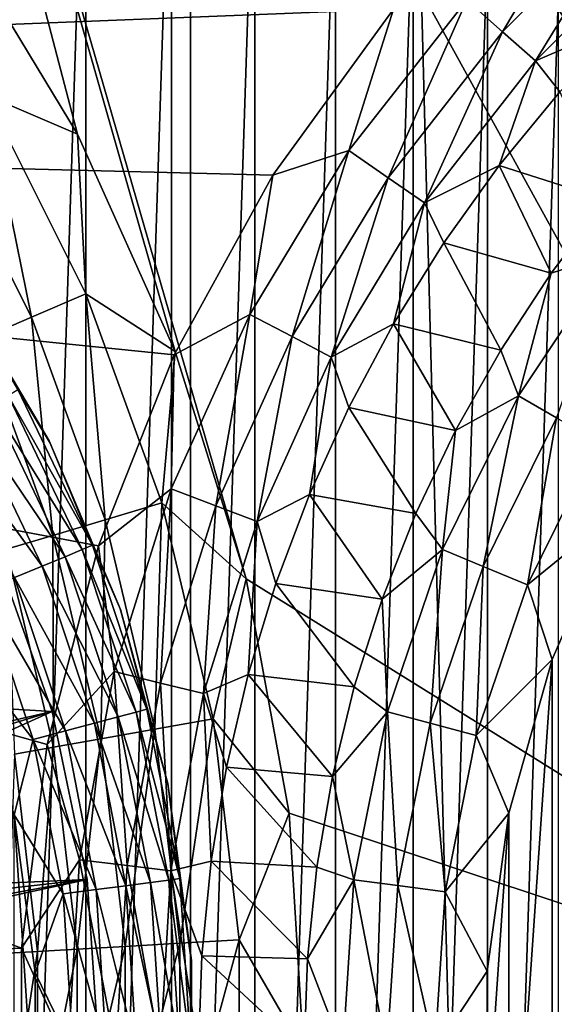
# Model space of a CAD drawing. Header units: millimetres. Extents: x -60 to 60, y -60 to 60.
# Tile 84 of 256: x -48.3 to -46.62, y 0.15 to 3.24. Entities that reach past the tile are written whole.
import ezdxf

# ---------------------------------------------------------------- set-up
doc = ezdxf.new("R2010")
doc.units = ezdxf.units.MM
doc.header["$LTSCALE"] = 81.481481
for name, color, linetype in [('185', 7, 'CONTINUOUS'), ('209', 7, 'CONTINUOUS'), ('22', 7, 'CONTINUOUS'), ('250', 7, 'CONTINUOUS'), ('254', 7, 'CONTINUOUS'), ('260', 7, 'CONTINUOUS'), ('261', 7, 'CONTINUOUS'), ('3', 7, 'CONTINUOUS'), ('334', 7, 'CONTINUOUS'), ('340', 7, 'CONTINUOUS'), ('341', 7, 'CONTINUOUS'), ('63', 7, 'CONTINUOUS'), ('7', 7, 'CONTINUOUS'), ('73', 7, 'CONTINUOUS'), ('87', 7, 'CONTINUOUS')]:
    doc.layers.add(name, color=color, linetype=linetype)

msp = doc.modelspace()

# ---------------------------------------------------------------- linework, layer by layer
at = {"layer": '185', "color": 7, "linetype": 'Continuous', "true_color": 0xf5f5f5}
for points in [[(-48.1171, 2.8777, 2), (-48.504, 3.5176, 2), (-48.4035, 3.0002, 2.0186), (-48.1171, 2.8777, 2)], [(-48.2611, 2.303, 2.0741), (-48.4035, 3.0002, 2.0186), (-48.5646, 2.9072, 2.0741), (-48.2611, 2.303, 2.0741)], [(-48.0904, 2.3766, 2.0186), (-48.4035, 3.0002, 2.0186), (-48.2611, 2.303, 2.0741), (-48.0904, 2.3766, 2.0186)], [(-48.0904, 2.3766, 2.0186), (-48.1171, 2.8777, 2), (-48.4035, 3.0002, 2.0186), (-48.0904, 2.3766, 2.0186)], [(-48.2611, 2.303, 2.0741), (-48.5646, 2.9072, 2.0741), (-48.4188, 2.235, 2.1645), (-48.2611, 2.303, 2.0741)], [(-47.8102, 2.1958, 2), (-48.1171, 2.8777, 2), (-48.0904, 2.3766, 2.0186), (-47.8102, 2.1958, 2)], [(-48.0299, 1.6676, 2.0741), (-48.0904, 2.3766, 2.0186), (-48.2611, 2.303, 2.0741), (-48.0299, 1.6676, 2.0741)], [(-47.8517, 1.7209, 2.0186), (-48.0904, 2.3766, 2.0186), (-48.0299, 1.6676, 2.0741), (-47.8517, 1.7209, 2.0186)], [(-47.8517, 1.7209, 2.0186), (-47.8102, 2.1958, 2), (-48.0904, 2.3766, 2.0186), (-47.8517, 1.7209, 2.0186)], [(-48.1944, 1.6183, 2.1645), (-48.2611, 2.303, 2.0741), (-48.4188, 2.235, 2.1645), (-48.1944, 1.6183, 2.1645)], [(-48.0299, 1.6676, 2.0741), (-48.2611, 2.303, 2.0741), (-48.1944, 1.6183, 2.1645), (-48.0299, 1.6676, 2.0741)], [(-48.1944, 1.6183, 2.1645), (-48.4188, 2.235, 2.1645), (-48.339, 1.575, 2.2863), (-48.1944, 1.6183, 2.1645)], [(-47.5878, 1.4819, 2), (-47.8102, 2.1958, 2), (-47.8517, 1.7209, 2.0186), (-47.5878, 1.4819, 2)], [(-47.8739, 1.0097, 2.0741), (-47.8517, 1.7209, 2.0186), (-48.0299, 1.6676, 2.0741), (-47.8739, 1.0097, 2.0741)], [(-47.6908, 1.042, 2.0186), (-47.8517, 1.7209, 2.0186), (-47.8739, 1.0097, 2.0741), (-47.6908, 1.042, 2.0186)], [(-47.6908, 1.042, 2.0186), (-47.5878, 1.4819, 2), (-47.8517, 1.7209, 2.0186), (-47.6908, 1.042, 2.0186)], [(-48.043, 0.9798, 2.1645), (-48.0299, 1.6676, 2.0741), (-48.1944, 1.6183, 2.1645), (-48.043, 0.9798, 2.1645)], [(-47.8739, 1.0097, 2.0741), (-48.0299, 1.6676, 2.0741), (-48.043, 0.9798, 2.1645), (-47.8739, 1.0097, 2.0741)], [(-48.1918, 0.9536, 2.2863), (-48.1944, 1.6183, 2.1645), (-48.339, 1.575, 2.2863), (-48.1918, 0.9536, 2.2863)], [(-48.043, 0.9798, 2.1645), (-48.1944, 1.6183, 2.1645), (-48.1918, 0.9536, 2.2863), (-48.043, 0.9798, 2.1645)], [(-48.1918, 0.9536, 2.2863), (-48.339, 1.575, 2.2863), (-48.3145, 0.932, 2.4351), (-48.1918, 0.9536, 2.2863)], [(-47.453, 0.7464, 2), (-47.5878, 1.4819, 2), (-47.6908, 1.042, 2.0186), (-47.453, 0.7464, 2)], [(-47.7954, 0.3381, 2.0741), (-47.6908, 1.042, 2.0186), (-47.8739, 1.0097, 2.0741), (-47.7954, 0.3381, 2.0741)], [(-47.6098, 0.3489, 2.0186), (-47.6908, 1.042, 2.0186), (-47.7954, 0.3381, 2.0741), (-47.6098, 0.3489, 2.0186)], [(-47.6098, 0.3489, 2.0186), (-47.453, 0.7464, 2), (-47.6908, 1.042, 2.0186), (-47.6098, 0.3489, 2.0186)], [(-47.9669, 0.3281, 2.1645), (-47.8739, 1.0097, 2.0741), (-48.043, 0.9798, 2.1645), (-47.9669, 0.3281, 2.1645)], [(-47.7954, 0.3381, 2.0741), (-47.8739, 1.0097, 2.0741), (-47.9669, 0.3281, 2.1645), (-47.7954, 0.3381, 2.0741)], [(-48.1176, 0.3193, 2.2863), (-48.043, 0.9798, 2.1645), (-48.1918, 0.9536, 2.2863), (-48.1176, 0.3193, 2.2863)], [(-47.9669, 0.3281, 2.1645), (-48.043, 0.9798, 2.1645), (-48.1176, 0.3193, 2.2863), (-47.9669, 0.3281, 2.1645)], [(-48.2421, 0.3121, 2.4351), (-48.3145, 0.932, 2.4351), (-48.3355, 0.3066, 2.6051), (-48.2421, 0.3121, 2.4351)], [(-48.2421, 0.3121, 2.4351), (-48.1918, 0.9536, 2.2863), (-48.3145, 0.932, 2.4351), (-48.2421, 0.3121, 2.4351)], [(-48.1176, 0.3193, 2.2863), (-48.1918, 0.9536, 2.2863), (-48.2421, 0.3121, 2.4351), (-48.1176, 0.3193, 2.2863)], [(-47.4078, 0, 2), (-47.453, 0.7464, 2), (-47.6098, 0.3489, 2.0186), (-47.4078, 0, 2)], [(-47.7954, -0.3381, 2.0741), (-47.6098, 0.3489, 2.0186), (-47.7954, 0.3381, 2.0741), (-47.7954, -0.3381, 2.0741)], [(-47.6098, -0.3489, 2.0186), (-47.6098, 0.3489, 2.0186), (-47.7954, -0.3381, 2.0741), (-47.6098, -0.3489, 2.0186)], [(-47.6098, -0.3489, 2.0186), (-47.4078, 0, 2), (-47.6098, 0.3489, 2.0186), (-47.6098, -0.3489, 2.0186)], [(-48.2421, -0.3121, 2.4351), (-48.2421, 0.3121, 2.4351), (-48.3355, -0.3066, 2.6051), (-48.2421, -0.3121, 2.4351)], [(-48.3355, -0.3066, 2.6051), (-48.2421, 0.3121, 2.4351), (-48.3355, 0.3066, 2.6051), (-48.3355, -0.3066, 2.6051)], [(-48.1176, -0.3193, 2.2863), (-48.1176, 0.3193, 2.2863), (-48.2421, -0.3121, 2.4351), (-48.1176, -0.3193, 2.2863)], [(-48.2421, -0.3121, 2.4351), (-48.1176, 0.3193, 2.2863), (-48.2421, 0.3121, 2.4351), (-48.2421, -0.3121, 2.4351)], [(-47.9669, -0.3281, 2.1645), (-47.9669, 0.3281, 2.1645), (-48.1176, -0.3193, 2.2863), (-47.9669, -0.3281, 2.1645)], [(-48.1176, -0.3193, 2.2863), (-47.9669, 0.3281, 2.1645), (-48.1176, 0.3193, 2.2863), (-48.1176, -0.3193, 2.2863)], [(-47.7954, -0.3381, 2.0741), (-47.7954, 0.3381, 2.0741), (-47.9669, -0.3281, 2.1645), (-47.7954, -0.3381, 2.0741)], [(-47.9669, -0.3281, 2.1645), (-47.7954, 0.3381, 2.0741), (-47.9669, 0.3281, 2.1645), (-47.9669, -0.3281, 2.1645)]]:
    msp.add_3dface(points, dxfattribs=at)
at = {"layer": '209', "color": 151, "linetype": 'Continuous', "true_color": 0x7dbfed}
for points in [[(-47.7624, 31.017, 28.5), (-46.0737, -33.4741, 28.5), (-46.0737, 33.4741, 28.5), (-47.7624, 31.017, 28.5)], [(-49.3203, 28.4747, 28.5), (-47.7624, -31.017, 28.5), (-47.7624, 31.017, 28.5), (-49.3203, 28.4747, 28.5)], [(-47.7624, -31.017, 28.5), (-46.0737, -33.4741, 28.5), (-47.7624, 31.017, 28.5), (-47.7624, -31.017, 28.5)], [(-49.3203, -28.4747, 28.5), (-47.7624, -31.017, 28.5), (-49.3203, 28.4747, 28.5), (-49.3203, -28.4747, 28.5)]]:
    msp.add_3dface(points, dxfattribs=at)
at = {"layer": '22', "color": 7, "linetype": 'Continuous', "true_color": 0xf5f5f5}
for points in [[(-46.6036, 3.0104, -3.2343), (-46.4556, 2.6722, -3.5657), (-46.7932, 2.7794, -3.2343), (-46.6036, 3.0104, -3.2343)], [(-46.7932, 2.7794, -3.2343), (-46.6303, 2.4418, -3.5657), (-46.9672, 2.5366, -3.2343), (-46.7932, 2.7794, -3.2343)], [(-46.4556, 2.6722, -3.5657), (-46.6303, 2.4418, -3.5657), (-46.7932, 2.7794, -3.2343), (-46.4556, 2.6722, -3.5657)], [(-46.9672, 2.5366, -3.2343), (-46.7888, 2.2001, -3.5657), (-47.1249, 2.2828, -3.2343), (-46.9672, 2.5366, -3.2343)], [(-46.6303, 2.4418, -3.5657), (-46.7888, 2.2001, -3.5657), (-46.9672, 2.5366, -3.2343), (-46.6303, 2.4418, -3.5657)], [(-47.1249, 2.2828, -3.2343), (-46.9305, 1.9481, -3.5657), (-47.2658, 2.0194, -3.2343), (-47.1249, 2.2828, -3.2343)], [(-46.7888, 2.2001, -3.5657), (-46.9305, 1.9481, -3.5657), (-47.1249, 2.2828, -3.2343), (-46.7888, 2.2001, -3.5657)], [(-47.2658, 2.0194, -3.2343), (-47.0547, 1.687, -3.5657), (-47.3891, 1.7472, -3.2343), (-47.2658, 2.0194, -3.2343)], [(-46.9305, 1.9481, -3.5657), (-47.0547, 1.687, -3.5657), (-47.2658, 2.0194, -3.2343), (-46.9305, 1.9481, -3.5657)], [(-47.3891, 1.7472, -3.2343), (-47.1608, 1.418, -3.5657), (-47.4943, 1.4676, -3.2343), (-47.3891, 1.7472, -3.2343)], [(-47.0547, 1.687, -3.5657), (-47.1608, 1.418, -3.5657), (-47.3891, 1.7472, -3.2343), (-47.0547, 1.687, -3.5657)], [(-47.4943, 1.4676, -3.2343), (-47.2482, 1.1424, -3.5657), (-47.5811, 1.1817, -3.2343), (-47.4943, 1.4676, -3.2343)], [(-47.1608, 1.418, -3.5657), (-47.2482, 1.1424, -3.5657), (-47.4943, 1.4676, -3.2343), (-47.1608, 1.418, -3.5657)], [(-47.5811, 1.1817, -3.2343), (-47.3167, 0.8615, -3.5657), (-47.6489, 0.8907, -3.2343), (-47.5811, 1.1817, -3.2343)], [(-47.2482, 1.1424, -3.5657), (-47.3167, 0.8615, -3.5657), (-47.5811, 1.1817, -3.2343), (-47.2482, 1.1424, -3.5657)], [(-47.6489, 0.8907, -3.2343), (-47.3658, 0.5766, -3.5657), (-47.6976, 0.5959, -3.2343), (-47.6489, 0.8907, -3.2343)], [(-47.3167, 0.8615, -3.5657), (-47.3658, 0.5766, -3.5657), (-47.6489, 0.8907, -3.2343), (-47.3167, 0.8615, -3.5657)], [(-47.6976, 0.5959, -3.2343), (-47.3954, 0.289, -3.5657), (-47.7269, 0.2986, -3.2343), (-47.6976, 0.5959, -3.2343)], [(-47.3658, 0.5766, -3.5657), (-47.3954, 0.289, -3.5657), (-47.6976, 0.5959, -3.2343), (-47.3658, 0.5766, -3.5657)], [(-47.7269, 0.2986, -3.2343), (-47.4053, 0, -3.5657), (-47.7366, 0, -3.2343), (-47.7269, 0.2986, -3.2343)], [(-47.3954, 0.289, -3.5657), (-47.4053, 0, -3.5657), (-47.7269, 0.2986, -3.2343), (-47.3954, 0.289, -3.5657)]]:
    msp.add_3dface(points, dxfattribs=at)
at = {"layer": '250', "color": 151, "linetype": 'Continuous', "true_color": 0x7dbfed}
for points in [[(-48.0904, 4.1531, 17.3), (-48.365, -4.2364, 17.3), (-48.365, 4.2364, 17.3), (-48.0904, 4.1531, 17.3)], [(-48.0904, -4.1531, 17.3), (-48.365, -4.2364, 17.3), (-48.0904, 4.1531, 17.3), (-48.0904, -4.1531, 17.3)], [(-47.8218, 4.052, 17.3), (-48.0904, -4.1531, 17.3), (-48.0904, 4.1531, 17.3), (-47.8218, 4.052, 17.3)], [(-47.8218, -4.052, 17.3), (-48.0904, -4.1531, 17.3), (-47.8218, 4.052, 17.3), (-47.8218, -4.052, 17.3)], [(-47.5604, 3.9336, 17.3), (-47.8218, -4.052, 17.3), (-47.8218, 4.052, 17.3), (-47.5604, 3.9336, 17.3)], [(-47.5604, -3.9336, 17.3), (-47.8218, -4.052, 17.3), (-47.5604, 3.9336, 17.3), (-47.5604, -3.9336, 17.3)], [(-47.3072, 3.7983, 17.3), (-47.5604, -3.9336, 17.3), (-47.5604, 3.9336, 17.3), (-47.3072, 3.7983, 17.3)], [(-47.3072, -3.7983, 17.3), (-47.5604, -3.9336, 17.3), (-47.3072, 3.7983, 17.3), (-47.3072, -3.7983, 17.3)], [(-47.0635, 3.6467, 17.3), (-47.3072, -3.7983, 17.3), (-47.3072, 3.7983, 17.3), (-47.0635, 3.6467, 17.3)], [(-47.0635, -3.6467, 17.3), (-47.3072, -3.7983, 17.3), (-47.0635, 3.6467, 17.3), (-47.0635, -3.6467, 17.3)], [(-46.8302, 3.4796, 17.3), (-47.0635, -3.6467, 17.3), (-47.0635, 3.6467, 17.3), (-46.8302, 3.4796, 17.3)], [(-46.8302, -3.4796, 17.3), (-47.0635, -3.6467, 17.3), (-46.8302, 3.4796, 17.3), (-46.8302, -3.4796, 17.3)], [(-46.6083, 3.2975, 17.3), (-46.8302, -3.4796, 17.3), (-46.8302, 3.4796, 17.3), (-46.6083, 3.2975, 17.3)], [(-46.6083, -3.2975, 17.3), (-46.8302, -3.4796, 17.3), (-46.6083, 3.2975, 17.3), (-46.6083, -3.2975, 17.3)]]:
    msp.add_3dface(points, dxfattribs=at)
at = {"layer": '254', "color": 151, "linetype": 'Continuous', "true_color": 0x7dbfed}
for points in [[(-48.4947, 2.4032, 21.5571), (-48.2059, 1.9151, 21.5571), (-48.4898, 2.396, 22.5485), (-48.4947, 2.4032, 21.5571)], [(-48.4898, 2.396, 22.5485), (-48.2059, 1.9151, 21.5571), (-48.2023, 1.9079, 22.544), (-48.4898, 2.396, 22.5485)], [(-48.2059, 1.9151, 21.5571), (-47.9847, 1.3928, 21.5571), (-48.2023, 1.9079, 22.544), (-48.2059, 1.9151, 21.5571)], [(-48.2023, 1.9079, 22.544), (-47.9847, 1.3928, 21.5571), (-47.9823, 1.3859, 22.5406), (-48.2023, 1.9079, 22.544)], [(-47.9847, 1.3928, 21.5571), (-47.835, 0.8457, 21.5571), (-47.9823, 1.3859, 22.5406), (-47.9847, 1.3928, 21.5571)], [(-47.9823, 1.3859, 22.5406), (-47.835, 0.8457, 21.5571), (-47.8337, 0.8393, 22.5383), (-47.9823, 1.3859, 22.5406)], [(-47.835, 0.8457, 21.5571), (-47.7595, 0.2836, 21.5571), (-47.8337, 0.8393, 22.5383), (-47.835, 0.8457, 21.5571)], [(-47.8337, 0.8393, 22.5383), (-47.7595, 0.2836, 21.5571), (-47.7591, 0.2778, 22.5372), (-47.8337, 0.8393, 22.5383)], [(-47.7595, 0.2836, 21.5571), (-47.7595, -0.2836, 21.5571), (-47.7591, 0.2778, 22.5372), (-47.7595, 0.2836, 21.5571)], [(-47.7591, 0.2778, 22.5372), (-47.7595, -0.2836, 21.5571), (-47.7598, -0.2887, 22.5372), (-47.7591, 0.2778, 22.5372)]]:
    msp.add_3dface(points, dxfattribs=at)
at = {"layer": '260', "color": 151, "linetype": 'Continuous', "true_color": 0x7dbfed}
for points in [[(-48.2499, -0.2547, 23.0371), (-48.317, -0.75, 23.0383), (-48.3151, 0.7406, 23.0383), (-48.2499, -0.2547, 23.0371)], [(-48.2493, 0.2451, 23.0371), (-48.2499, -0.2547, 23.0371), (-48.3151, 0.7406, 23.0383), (-48.2493, 0.2451, 23.0371)]]:
    msp.add_3dface(points, dxfattribs=at)
at = {"layer": '261', "color": 151, "linetype": 'Continuous', "true_color": 0x7dbfed}
for points in [[(-48.4898, 2.396, 22.5485), (-48.2023, 1.9079, 22.544), (-48.304, 2.0761, 22.649), (-48.4898, 2.396, 22.5485)], [(-48.0692, 1.5875, 22.6449), (-48.3343, 2.058, 22.7553), (-48.304, 2.0761, 22.649), (-48.0692, 1.5875, 22.6449)], [(-48.2023, 1.9079, 22.544), (-48.0692, 1.5875, 22.6449), (-48.304, 2.0761, 22.649), (-48.2023, 1.9079, 22.544)], [(-48.1016, 1.5737, 22.7512), (-48.3846, 2.0288, 22.8511), (-48.3343, 2.058, 22.7553), (-48.1016, 1.5737, 22.7512)], [(-48.1016, 1.5737, 22.7512), (-48.3343, 2.058, 22.7553), (-48.0692, 1.5875, 22.6449), (-48.1016, 1.5737, 22.7512)], [(-48.1552, 1.5514, 22.8471), (-48.4523, 1.99, 22.9315), (-48.3846, 2.0288, 22.8511), (-48.1552, 1.5514, 22.8471)], [(-48.1552, 1.5514, 22.8471), (-48.3846, 2.0288, 22.8511), (-48.1016, 1.5737, 22.7512), (-48.1552, 1.5514, 22.8471)], [(-48.2272, 1.5217, 22.9276), (-48.5339, 1.9435, 22.9926), (-48.4523, 1.99, 22.9315), (-48.2272, 1.5217, 22.9276)], [(-48.2272, 1.5217, 22.9276), (-48.4523, 1.99, 22.9315), (-48.1552, 1.5514, 22.8471), (-48.2272, 1.5217, 22.9276)], [(-48.3141, 1.4861, 22.9887), (-48.5339, 1.9435, 22.9926), (-48.2272, 1.5217, 22.9276), (-48.3141, 1.4861, 22.9887)], [(-48.2023, 1.9079, 22.544), (-47.9823, 1.3859, 22.5406), (-48.0692, 1.5875, 22.6449), (-48.2023, 1.9079, 22.544)], [(-47.8987, 1.073, 22.6419), (-48.1016, 1.5737, 22.7512), (-48.0692, 1.5875, 22.6449), (-47.8987, 1.073, 22.6419)], [(-47.9823, 1.3859, 22.5406), (-47.8987, 1.073, 22.6419), (-48.0692, 1.5875, 22.6449), (-47.9823, 1.3859, 22.5406)], [(-47.9886, 1.0486, 22.8442), (-48.2272, 1.5217, 22.9276), (-48.1552, 1.5514, 22.8471), (-47.9886, 1.0486, 22.8442)], [(-47.9326, 1.0636, 22.7483), (-48.1552, 1.5514, 22.8471), (-48.1016, 1.5737, 22.7512), (-47.9326, 1.0636, 22.7483)], [(-47.9886, 1.0486, 22.8442), (-48.1552, 1.5514, 22.8471), (-47.9326, 1.0636, 22.7483), (-47.9886, 1.0486, 22.8442)], [(-47.9326, 1.0636, 22.7483), (-48.1016, 1.5737, 22.7512), (-47.8987, 1.073, 22.6419), (-47.9326, 1.0636, 22.7483)], [(-48.0638, 1.0285, 22.9247), (-48.3141, 1.4861, 22.9887), (-48.2272, 1.5217, 22.9276), (-48.0638, 1.0285, 22.9247)], [(-48.0638, 1.0285, 22.9247), (-48.2272, 1.5217, 22.9276), (-47.9886, 1.0486, 22.8442), (-48.0638, 1.0285, 22.9247)], [(-48.1545, 1.0045, 22.9859), (-48.4115, 1.4465, 23.0274), (-48.3141, 1.4861, 22.9887), (-48.1545, 1.0045, 22.9859)], [(-48.1545, 1.0045, 22.9859), (-48.3141, 1.4861, 22.9887), (-48.0638, 1.0285, 22.9247), (-48.1545, 1.0045, 22.9859)], [(-48.2561, 0.9777, 23.0247), (-48.4463, 1.2229, 23.0406), (-48.4115, 1.4465, 23.0274), (-48.2561, 0.9777, 23.0247)], [(-48.2561, 0.9777, 23.0247), (-48.4115, 1.4465, 23.0274), (-48.1545, 1.0045, 22.9859), (-48.2561, 0.9777, 23.0247)], [(-47.9823, 1.3859, 22.5406), (-47.8337, 0.8393, 22.5383), (-47.8987, 1.073, 22.6419), (-47.9823, 1.3859, 22.5406)], [(-48.3151, 0.7406, 23.0383), (-48.4463, 1.2229, 23.0406), (-48.2561, 0.9777, 23.0247), (-48.3151, 0.7406, 23.0383)], [(-47.8301, 0.5362, 22.7465), (-47.9886, 1.0486, 22.8442), (-47.9326, 1.0636, 22.7483), (-47.8301, 0.5362, 22.7465)], [(-47.7953, 0.5409, 22.6401), (-47.9326, 1.0636, 22.7483), (-47.8987, 1.073, 22.6419), (-47.7953, 0.5409, 22.6401)], [(-47.8301, 0.5362, 22.7465), (-47.9326, 1.0636, 22.7483), (-47.7953, 0.5409, 22.6401), (-47.8301, 0.5362, 22.7465)], [(-47.8337, 0.8393, 22.5383), (-47.7953, 0.5409, 22.6401), (-47.8987, 1.073, 22.6419), (-47.8337, 0.8393, 22.5383)], [(-47.9646, 0.5185, 22.923), (-48.1545, 1.0045, 22.9859), (-48.0638, 1.0285, 22.9247), (-47.9646, 0.5185, 22.923)], [(-47.8875, 0.5286, 22.8424), (-48.0638, 1.0285, 22.9247), (-47.9886, 1.0486, 22.8442), (-47.8875, 0.5286, 22.8424)], [(-47.9646, 0.5185, 22.923), (-48.0638, 1.0285, 22.9247), (-47.8875, 0.5286, 22.8424), (-47.9646, 0.5185, 22.923)], [(-47.8875, 0.5286, 22.8424), (-47.9886, 1.0486, 22.8442), (-47.8301, 0.5362, 22.7465), (-47.8875, 0.5286, 22.8424)], [(-48.0577, 0.5064, 22.9842), (-48.2561, 0.9777, 23.0247), (-48.1545, 1.0045, 22.9859), (-48.0577, 0.5064, 22.9842)], [(-48.0577, 0.5064, 22.9842), (-48.1545, 1.0045, 22.9859), (-47.9646, 0.5185, 22.923), (-48.0577, 0.5064, 22.9842)], [(-48.1619, 0.4929, 23.0231), (-48.3151, 0.7406, 23.0383), (-48.2561, 0.9777, 23.0247), (-48.1619, 0.4929, 23.0231)], [(-48.1619, 0.4929, 23.0231), (-48.2561, 0.9777, 23.0247), (-48.0577, 0.5064, 22.9842), (-48.1619, 0.4929, 23.0231)], [(-47.8337, 0.8393, 22.5383), (-47.7591, 0.2778, 22.5372), (-47.7953, 0.5409, 22.6401), (-47.8337, 0.8393, 22.5383)], [(-48.2493, 0.2451, 23.0371), (-48.3151, 0.7406, 23.0383), (-48.1619, 0.4929, 23.0231), (-48.2493, 0.2451, 23.0371)], [(-47.8536, 0, 22.8418), (-47.9646, 0.5185, 22.923), (-47.8875, 0.5286, 22.8424), (-47.8536, 0, 22.8418)], [(-47.7957, 0, 22.7459), (-47.8875, 0.5286, 22.8424), (-47.8301, 0.5362, 22.7465), (-47.7957, 0, 22.7459)], [(-47.8536, 0, 22.8418), (-47.8875, 0.5286, 22.8424), (-47.7957, 0, 22.7459), (-47.8536, 0, 22.8418)], [(-47.7606, 0, 22.6395), (-47.8301, 0.5362, 22.7465), (-47.7953, 0.5409, 22.6401), (-47.7606, 0, 22.6395)], [(-47.7957, 0, 22.7459), (-47.8301, 0.5362, 22.7465), (-47.7606, 0, 22.6395), (-47.7957, 0, 22.7459)], [(-47.7591, 0.2778, 22.5372), (-47.7606, 0, 22.6395), (-47.7953, 0.5409, 22.6401), (-47.7591, 0.2778, 22.5372)], [(-48.0252, 0, 22.9837), (-48.1619, 0.4929, 23.0231), (-48.0577, 0.5064, 22.9842), (-48.0252, 0, 22.9837)], [(-47.9314, 0, 22.9224), (-48.0577, 0.5064, 22.9842), (-47.9646, 0.5185, 22.923), (-47.9314, 0, 22.9224)], [(-48.0252, 0, 22.9837), (-48.0577, 0.5064, 22.9842), (-47.9314, 0, 22.9224), (-48.0252, 0, 22.9837)], [(-47.9314, 0, 22.9224), (-47.9646, 0.5185, 22.923), (-47.8536, 0, 22.8418), (-47.9314, 0, 22.9224)], [(-48.1303, 0, 23.0225), (-48.2493, 0.2451, 23.0371), (-48.1619, 0.4929, 23.0231), (-48.1303, 0, 23.0225)], [(-48.1303, 0, 23.0225), (-48.1619, 0.4929, 23.0231), (-48.0252, 0, 22.9837), (-48.1303, 0, 23.0225)], [(-47.7591, 0.2778, 22.5372), (-47.7598, -0.2887, 22.5372), (-47.7606, 0, 22.6395), (-47.7591, 0.2778, 22.5372)], [(-48.2499, -0.2547, 23.0371), (-48.2493, 0.2451, 23.0371), (-48.1303, 0, 23.0225), (-48.2499, -0.2547, 23.0371)]]:
    msp.add_3dface(points, dxfattribs=at)
at = {"layer": '3', "color": 7, "linetype": 'Continuous', "true_color": 0xf5f5f5}
for points in [[(-55.2898, 2.9464, -3), (-55.0547, 5.8849, -3), (-47.1247, 3.2709, -3), (-55.2898, 2.9464, -3)], [(-47.5035, 2.7496, -3), (-55.2898, 2.9464, -3), (-47.1247, 3.2709, -3), (-47.5035, 2.7496, -3)], [(-55.3683, 0, -3), (-55.2898, 2.9464, -3), (-48.2922, 0.3222, -3), (-55.3683, 0, -3)], [(-48.2922, 0.3222, -3), (-55.2898, 2.9464, -3), (-48.2114, 0.9616, -3), (-48.2922, 0.3222, -3)], [(-48.2114, 0.9616, -3), (-55.2898, 2.9464, -3), (-48.0512, 1.5857, -3), (-48.2114, 0.9616, -3)], [(-48.0512, 1.5857, -3), (-55.2898, 2.9464, -3), (-47.8139, 2.1849, -3), (-48.0512, 1.5857, -3)], [(-47.8139, 2.1849, -3), (-55.2898, 2.9464, -3), (-47.5035, 2.7496, -3), (-47.8139, 2.1849, -3)], [(-48.2922, -0.3222, -3), (-55.3683, 0, -3), (-48.2922, 0.3222, -3), (-48.2922, -0.3222, -3)]]:
    msp.add_3dface(points, dxfattribs=at)
at = {"layer": '334', "linetype": 'Continuous'}
for points in [[(-48.1965, 1.0656, 21.4), (-48.377, 1.5736, 21.4), (-51.2783, 1.25, 21.4), (-48.1965, 1.0656, 21.4)], [(-48.1965, 1.0656, 21.4), (-51.2783, 1.25, 21.4), (-50.5566, 0, 21.4), (-48.1965, 1.0656, 21.4)], [(-48.0868, 0.5378, 21.4), (-48.1965, 1.0656, 21.4), (-50.5566, 0, 21.4), (-48.0868, 0.5378, 21.4)], [(-48.05, 0, 21.4), (-48.0868, 0.5378, 21.4), (-50.5566, 0, 21.4), (-48.05, 0, 21.4)]]:
    msp.add_3dface(points, dxfattribs=at)
at = {"layer": '340', "linetype": 'Continuous'}
for points in [[(-48.1965, 1.0657, 21.05), (-50.2975, 0.5845, 18.9), (-48.377, 1.5737, 21.05), (-48.1965, 1.0657, 21.05)], [(-50.2551, 0.4419, 18.9), (-50.2975, 0.5845, 18.9), (-48.1965, 1.0657, 21.05), (-50.2551, 0.4419, 18.9)], [(-48.0868, 0.5379, 21.05), (-50.2551, 0.4419, 18.9), (-48.1965, 1.0657, 21.05), (-48.0868, 0.5379, 21.05)], [(-50.2245, 0.2963, 18.9), (-50.2551, 0.4419, 18.9), (-48.0868, 0.5379, 21.05), (-50.2245, 0.2963, 18.9)], [(-50.2061, 0.1486, 18.9), (-50.2245, 0.2963, 18.9), (-48.0868, 0.5379, 21.05), (-50.2061, 0.1486, 18.9)], [(-48.05, 0, 21.05), (-50.2061, 0.1486, 18.9), (-48.0868, 0.5379, 21.05), (-48.05, 0, 21.05)], [(-48.05, 0, 21.05), (-50.2, 0, 18.9), (-50.2061, 0.1486, 18.9), (-48.05, 0, 21.05)]]:
    msp.add_3dface(points, dxfattribs=at)
at = {"layer": '341', "linetype": 'Continuous'}
for points in [[(-48.377, 1.5736, 21.4), (-48.1965, 1.0656, 21.4), (-48.377, 1.5737, 21.05), (-48.377, 1.5736, 21.4)], [(-48.1965, 1.0656, 21.4), (-48.1965, 1.0657, 21.05), (-48.377, 1.5737, 21.05), (-48.1965, 1.0656, 21.4)], [(-48.1965, 1.0656, 21.4), (-48.0868, 0.5378, 21.4), (-48.1965, 1.0657, 21.05), (-48.1965, 1.0656, 21.4)], [(-48.0868, 0.5378, 21.4), (-48.0868, 0.5379, 21.05), (-48.1965, 1.0657, 21.05), (-48.0868, 0.5378, 21.4)], [(-48.0868, 0.5378, 21.4), (-48.05, 0, 21.4), (-48.0868, 0.5379, 21.05), (-48.0868, 0.5378, 21.4)], [(-48.05, 0, 21.4), (-48.05, 0, 21.05), (-48.0868, 0.5379, 21.05), (-48.05, 0, 21.4)]]:
    msp.add_3dface(points, dxfattribs=at)
at = {"layer": '63', "color": 7, "linetype": 'Continuous', "true_color": 0xf5f5f5}
for points in [[(-46.6303, 2.4418, -3.5657), (-46.4556, 2.6722, -3.5657), (-46.4343, 2.504, -3.665), (-46.6303, 2.4418, -3.5657)], [(-46.4343, 2.504, -3.665), (-46.6133, 1.9875, -3.739), (-46.7332, 2.0567, -3.665), (-46.4343, 2.504, -3.665)], [(-46.6303, 2.4418, -3.5657), (-46.4343, 2.504, -3.665), (-46.7332, 2.0567, -3.665), (-46.6303, 2.4418, -3.5657)], [(-46.7888, 2.2001, -3.5657), (-46.6303, 2.4418, -3.5657), (-46.7332, 2.0567, -3.665), (-46.7888, 2.2001, -3.5657)], [(-46.9305, 1.9481, -3.5657), (-46.7888, 2.2001, -3.5657), (-46.7332, 2.0567, -3.665), (-46.9305, 1.9481, -3.5657)], [(-46.7332, 2.0567, -3.665), (-46.8433, 1.5211, -3.739), (-46.9712, 1.5741, -3.665), (-46.7332, 2.0567, -3.665)], [(-46.9305, 1.9481, -3.5657), (-46.7332, 2.0567, -3.665), (-46.9712, 1.5741, -3.665), (-46.9305, 1.9481, -3.5657)], [(-46.6133, 1.9875, -3.739), (-46.8433, 1.5211, -3.739), (-46.7332, 2.0567, -3.665), (-46.6133, 1.9875, -3.739)], [(-46.6133, 1.9875, -3.739), (-46.7045, 1.4636, -3.7846), (-46.8433, 1.5211, -3.739), (-46.6133, 1.9875, -3.739)], [(-46.4832, 1.9124, -3.7846), (-46.7045, 1.4636, -3.7846), (-46.6133, 1.9875, -3.739), (-46.4832, 1.9124, -3.7846)], [(-47.0547, 1.687, -3.5657), (-46.9305, 1.9481, -3.5657), (-46.9712, 1.5741, -3.665), (-47.0547, 1.687, -3.5657)], [(-46.4832, 1.9124, -3.7846), (-46.4282, 1.6879, -3.8), (-46.7045, 1.4636, -3.7846), (-46.4832, 1.9124, -3.7846)], [(-47.1608, 1.418, -3.5657), (-47.0547, 1.687, -3.5657), (-46.9712, 1.5741, -3.665), (-47.1608, 1.418, -3.5657)], [(-46.4282, 1.6879, -3.8), (-46.6277, 1.2286, -3.8), (-46.7045, 1.4636, -3.7846), (-46.4282, 1.6879, -3.8)], [(-47.1608, 1.418, -3.5657), (-46.9712, 1.5741, -3.665), (-47.1441, 1.0646, -3.665), (-47.1608, 1.418, -3.5657)], [(-46.9712, 1.5741, -3.665), (-47.0104, 1.0288, -3.739), (-47.1441, 1.0646, -3.665), (-46.9712, 1.5741, -3.665)], [(-46.8433, 1.5211, -3.739), (-47.0104, 1.0288, -3.739), (-46.9712, 1.5741, -3.665), (-46.8433, 1.5211, -3.739)], [(-46.8433, 1.5211, -3.739), (-46.8653, 0.9899, -3.7846), (-47.0104, 1.0288, -3.739), (-46.8433, 1.5211, -3.739)], [(-46.7045, 1.4636, -3.7846), (-46.8653, 0.9899, -3.7846), (-46.8433, 1.5211, -3.739), (-46.7045, 1.4636, -3.7846)], [(-46.7045, 1.4636, -3.7846), (-46.6277, 1.2286, -3.8), (-46.8653, 0.9899, -3.7846), (-46.7045, 1.4636, -3.7846)], [(-47.2482, 1.1424, -3.5657), (-47.1608, 1.418, -3.5657), (-47.1441, 1.0646, -3.665), (-47.2482, 1.1424, -3.5657)], [(-46.6277, 1.2286, -3.8), (-46.7628, 0.7464, -3.8), (-46.8653, 0.9899, -3.7846), (-46.6277, 1.2286, -3.8)], [(-47.3167, 0.8615, -3.5657), (-47.2482, 1.1424, -3.5657), (-47.1441, 1.0646, -3.665), (-47.3167, 0.8615, -3.5657)], [(-47.3167, 0.8615, -3.5657), (-47.1441, 1.0646, -3.665), (-47.2491, 0.5369, -3.665), (-47.3167, 0.8615, -3.5657)], [(-47.1441, 1.0646, -3.665), (-47.1119, 0.5188, -3.739), (-47.2491, 0.5369, -3.665), (-47.1441, 1.0646, -3.665)], [(-47.0104, 1.0288, -3.739), (-47.1119, 0.5188, -3.739), (-47.1441, 1.0646, -3.665), (-47.0104, 1.0288, -3.739)], [(-47.0104, 1.0288, -3.739), (-46.9629, 0.4992, -3.7846), (-47.1119, 0.5188, -3.739), (-47.0104, 1.0288, -3.739)], [(-46.8653, 0.9899, -3.7846), (-46.9629, 0.4992, -3.7846), (-47.0104, 1.0288, -3.739), (-46.8653, 0.9899, -3.7846)], [(-46.8653, 0.9899, -3.7846), (-46.7628, 0.7464, -3.8), (-46.9629, 0.4992, -3.7846), (-46.8653, 0.9899, -3.7846)], [(-47.3658, 0.5766, -3.5657), (-47.3167, 0.8615, -3.5657), (-47.2491, 0.5369, -3.665), (-47.3658, 0.5766, -3.5657)], [(-46.7628, 0.7464, -3.8), (-46.831, 0.2504, -3.8), (-46.9629, 0.4992, -3.7846), (-46.7628, 0.7464, -3.8)], [(-47.3954, 0.289, -3.5657), (-47.3658, 0.5766, -3.5657), (-47.2491, 0.5369, -3.665), (-47.3954, 0.289, -3.5657)], [(-47.3954, 0.289, -3.5657), (-47.2491, 0.5369, -3.665), (-47.2843, 0, -3.665), (-47.3954, 0.289, -3.5657)], [(-47.2491, 0.5369, -3.665), (-47.1459, 0, -3.739), (-47.2843, 0, -3.665), (-47.2491, 0.5369, -3.665)], [(-47.1119, 0.5188, -3.739), (-47.1459, 0, -3.739), (-47.2491, 0.5369, -3.665), (-47.1119, 0.5188, -3.739)], [(-47.1119, 0.5188, -3.739), (-46.9957, 0, -3.7846), (-47.1459, 0, -3.739), (-47.1119, 0.5188, -3.739)], [(-46.9629, 0.4992, -3.7846), (-46.9957, 0, -3.7846), (-47.1119, 0.5188, -3.739), (-46.9629, 0.4992, -3.7846)], [(-46.9629, 0.4992, -3.7846), (-46.831, 0.2504, -3.8), (-46.9957, 0, -3.7846), (-46.9629, 0.4992, -3.7846)], [(-47.4053, 0, -3.5657), (-47.3954, 0.289, -3.5657), (-47.2843, 0, -3.665), (-47.4053, 0, -3.5657)], [(-46.831, 0.2504, -3.8), (-46.831, -0.2504, -3.8), (-46.9957, 0, -3.7846), (-46.831, 0.2504, -3.8)]]:
    msp.add_3dface(points, dxfattribs=at)
at = {"layer": '7', "color": 7, "linetype": 'Continuous', "true_color": 0xf5f5f5}
for points in [[(-46.6277, 1.2286, -3.8), (-46.4282, 1.6879, -3.8), (-46.6277, -1.2286, -3.8), (-46.6277, 1.2286, -3.8)], [(-46.6277, -1.2286, -3.8), (-46.4282, 1.6879, -3.8), (-46.4282, -1.6879, -3.8), (-46.6277, -1.2286, -3.8)], [(-46.7628, 0.7464, -3.8), (-46.6277, 1.2286, -3.8), (-46.7628, -0.7464, -3.8), (-46.7628, 0.7464, -3.8)], [(-46.7628, -0.7464, -3.8), (-46.6277, 1.2286, -3.8), (-46.6277, -1.2286, -3.8), (-46.7628, -0.7464, -3.8)], [(-46.831, -0.2504, -3.8), (-46.7628, 0.7464, -3.8), (-46.7628, -0.7464, -3.8), (-46.831, -0.2504, -3.8)], [(-46.831, 0.2504, -3.8), (-46.7628, 0.7464, -3.8), (-46.831, -0.2504, -3.8), (-46.831, 0.2504, -3.8)]]:
    msp.add_3dface(points, dxfattribs=at)
at = {"layer": '73', "color": 7, "linetype": 'Continuous', "true_color": 0xf5f5f5}
for points in [[(-46.895, 3.2992, -3.0154), (-46.4702, 3.7241, -3.0154), (-46.7826, 3.1996, -3.061), (-46.895, 3.2992, -3.0154)], [(-46.7826, 3.1996, -3.061), (-46.4702, 3.7241, -3.0154), (-46.3706, 3.6116, -3.061), (-46.7826, 3.1996, -3.061)], [(-46.7826, 3.1996, -3.061), (-46.3706, 3.6116, -3.061), (-46.679, 3.1078, -3.135), (-46.7826, 3.1996, -3.061)], [(-46.679, 3.1078, -3.135), (-46.3706, 3.6116, -3.061), (-46.2788, 3.508, -3.135), (-46.679, 3.1078, -3.135)], [(-46.3994, 3.2284, -3.2343), (-46.679, 3.1078, -3.135), (-46.2788, 3.508, -3.135), (-46.3994, 3.2284, -3.2343)], [(-47.2655, 2.8263, -3.0154), (-47.1247, 3.2709, -3), (-46.895, 3.2992, -3.0154), (-47.2655, 2.8263, -3.0154)], [(-47.2655, 2.8263, -3.0154), (-46.895, 3.2992, -3.0154), (-47.1419, 2.741, -3.061), (-47.2655, 2.8263, -3.0154)], [(-47.1419, 2.741, -3.061), (-46.895, 3.2992, -3.0154), (-46.7826, 3.1996, -3.061), (-47.1419, 2.741, -3.061)], [(-47.5035, 2.7496, -3), (-47.1247, 3.2709, -3), (-47.2655, 2.8263, -3.0154), (-47.5035, 2.7496, -3)], [(-46.3994, 3.2284, -3.2343), (-46.6036, 3.0104, -3.2343), (-46.679, 3.1078, -3.135), (-46.3994, 3.2284, -3.2343)], [(-47.1419, 2.741, -3.061), (-46.7826, 3.1996, -3.061), (-47.028, 2.6623, -3.135), (-47.1419, 2.741, -3.061)], [(-47.028, 2.6623, -3.135), (-46.7826, 3.1996, -3.061), (-46.679, 3.1078, -3.135), (-47.028, 2.6623, -3.135)], [(-46.7932, 2.7794, -3.2343), (-47.028, 2.6623, -3.135), (-46.679, 3.1078, -3.135), (-46.7932, 2.7794, -3.2343)], [(-46.6036, 3.0104, -3.2343), (-46.7932, 2.7794, -3.2343), (-46.679, 3.1078, -3.135), (-46.6036, 3.0104, -3.2343)], [(-47.5764, 2.3121, -3.0154), (-47.5035, 2.7496, -3), (-47.2655, 2.8263, -3.0154), (-47.5764, 2.3121, -3.0154)], [(-47.5764, 2.3121, -3.0154), (-47.2655, 2.8263, -3.0154), (-47.4433, 2.2423, -3.061), (-47.5764, 2.3121, -3.0154)], [(-47.4433, 2.2423, -3.061), (-47.2655, 2.8263, -3.0154), (-47.1419, 2.741, -3.061), (-47.4433, 2.2423, -3.061)], [(-46.7932, 2.7794, -3.2343), (-46.9672, 2.5366, -3.2343), (-47.028, 2.6623, -3.135), (-46.7932, 2.7794, -3.2343)], [(-47.8139, 2.1849, -3), (-47.5035, 2.7496, -3), (-47.5764, 2.3121, -3.0154), (-47.8139, 2.1849, -3)], [(-47.4433, 2.2423, -3.061), (-47.1419, 2.741, -3.061), (-47.3208, 2.178, -3.135), (-47.4433, 2.2423, -3.061)], [(-47.3208, 2.178, -3.135), (-47.1419, 2.741, -3.061), (-47.028, 2.6623, -3.135), (-47.3208, 2.178, -3.135)], [(-47.1249, 2.2828, -3.2343), (-47.3208, 2.178, -3.135), (-47.028, 2.6623, -3.135), (-47.1249, 2.2828, -3.2343)], [(-46.9672, 2.5366, -3.2343), (-47.1249, 2.2828, -3.2343), (-47.028, 2.6623, -3.135), (-46.9672, 2.5366, -3.2343)], [(-47.8229, 1.7643, -3.0154), (-47.8139, 2.1849, -3), (-47.5764, 2.3121, -3.0154), (-47.8229, 1.7643, -3.0154)], [(-47.8229, 1.7643, -3.0154), (-47.5764, 2.3121, -3.0154), (-47.6825, 1.711, -3.061), (-47.8229, 1.7643, -3.0154)], [(-47.6825, 1.711, -3.061), (-47.5764, 2.3121, -3.0154), (-47.4433, 2.2423, -3.061), (-47.6825, 1.711, -3.061)], [(-47.1249, 2.2828, -3.2343), (-47.2658, 2.0194, -3.2343), (-47.3208, 2.178, -3.135), (-47.1249, 2.2828, -3.2343)], [(-47.6825, 1.711, -3.061), (-47.4433, 2.2423, -3.061), (-47.553, 1.6619, -3.135), (-47.6825, 1.711, -3.061)], [(-47.553, 1.6619, -3.135), (-47.4433, 2.2423, -3.061), (-47.3208, 2.178, -3.135), (-47.553, 1.6619, -3.135)], [(-48.0512, 1.5857, -3), (-47.8139, 2.1849, -3), (-47.8229, 1.7643, -3.0154), (-48.0512, 1.5857, -3)], [(-47.3891, 1.7472, -3.2343), (-47.553, 1.6619, -3.135), (-47.3208, 2.178, -3.135), (-47.3891, 1.7472, -3.2343)], [(-47.2658, 2.0194, -3.2343), (-47.3891, 1.7472, -3.2343), (-47.3208, 2.178, -3.135), (-47.2658, 2.0194, -3.2343)], [(-48.0017, 1.1907, -3.0154), (-48.0512, 1.5857, -3), (-47.8229, 1.7643, -3.0154), (-48.0017, 1.1907, -3.0154)], [(-48.0017, 1.1907, -3.0154), (-47.8229, 1.7643, -3.0154), (-47.8558, 1.1547, -3.061), (-48.0017, 1.1907, -3.0154)], [(-47.8558, 1.1547, -3.061), (-47.8229, 1.7643, -3.0154), (-47.6825, 1.711, -3.061), (-47.8558, 1.1547, -3.061)], [(-47.3891, 1.7472, -3.2343), (-47.4943, 1.4676, -3.2343), (-47.553, 1.6619, -3.135), (-47.3891, 1.7472, -3.2343)], [(-47.8558, 1.1547, -3.061), (-47.6825, 1.711, -3.061), (-47.7214, 1.1216, -3.135), (-47.8558, 1.1547, -3.061)], [(-47.7214, 1.1216, -3.135), (-47.6825, 1.711, -3.061), (-47.553, 1.6619, -3.135), (-47.7214, 1.1216, -3.135)], [(-47.5811, 1.1817, -3.2343), (-47.7214, 1.1216, -3.135), (-47.553, 1.6619, -3.135), (-47.5811, 1.1817, -3.2343)], [(-47.4943, 1.4676, -3.2343), (-47.5811, 1.1817, -3.2343), (-47.553, 1.6619, -3.135), (-47.4943, 1.4676, -3.2343)], [(-48.2114, 0.9616, -3), (-48.0512, 1.5857, -3), (-48.0017, 1.1907, -3.0154), (-48.2114, 0.9616, -3)], [(-48.11, 0.5997, -3.0154), (-48.2114, 0.9616, -3), (-48.0017, 1.1907, -3.0154), (-48.11, 0.5997, -3.0154)], [(-48.11, 0.5997, -3.0154), (-48.0017, 1.1907, -3.0154), (-47.9608, 0.5816, -3.061), (-48.11, 0.5997, -3.0154)], [(-47.9608, 0.5816, -3.061), (-48.0017, 1.1907, -3.0154), (-47.8558, 1.1547, -3.061), (-47.9608, 0.5816, -3.061)], [(-47.5811, 1.1817, -3.2343), (-47.6489, 0.8907, -3.2343), (-47.7214, 1.1216, -3.135), (-47.5811, 1.1817, -3.2343)], [(-47.9608, 0.5816, -3.061), (-47.8558, 1.1547, -3.061), (-47.8234, 0.5649, -3.135), (-47.9608, 0.5816, -3.061)], [(-47.8234, 0.5649, -3.135), (-47.8558, 1.1547, -3.061), (-47.7214, 1.1216, -3.135), (-47.8234, 0.5649, -3.135)], [(-47.6976, 0.5959, -3.2343), (-47.8234, 0.5649, -3.135), (-47.7214, 1.1216, -3.135), (-47.6976, 0.5959, -3.2343)], [(-47.6489, 0.8907, -3.2343), (-47.6976, 0.5959, -3.2343), (-47.7214, 1.1216, -3.135), (-47.6489, 0.8907, -3.2343)], [(-48.2922, 0.3222, -3), (-48.2114, 0.9616, -3), (-48.11, 0.5997, -3.0154), (-48.2922, 0.3222, -3)], [(-48.1462, 0, -3.0154), (-48.2922, 0.3222, -3), (-48.11, 0.5997, -3.0154), (-48.1462, 0, -3.0154)], [(-48.1462, 0, -3.0154), (-48.11, 0.5997, -3.0154), (-47.996, 0, -3.061), (-48.1462, 0, -3.0154)], [(-47.996, 0, -3.061), (-48.11, 0.5997, -3.0154), (-47.9608, 0.5816, -3.061), (-47.996, 0, -3.061)], [(-47.6976, 0.5959, -3.2343), (-47.7269, 0.2986, -3.2343), (-47.8234, 0.5649, -3.135), (-47.6976, 0.5959, -3.2343)], [(-47.996, 0, -3.061), (-47.9608, 0.5816, -3.061), (-47.8576, 0, -3.135), (-47.996, 0, -3.061)], [(-47.8576, 0, -3.135), (-47.9608, 0.5816, -3.061), (-47.8234, 0.5649, -3.135), (-47.8576, 0, -3.135)], [(-47.7366, 0, -3.2343), (-47.8576, 0, -3.135), (-47.8234, 0.5649, -3.135), (-47.7366, 0, -3.2343)], [(-47.7269, 0.2986, -3.2343), (-47.7366, 0, -3.2343), (-47.8234, 0.5649, -3.135), (-47.7269, 0.2986, -3.2343)], [(-48.2922, -0.3222, -3), (-48.2922, 0.3222, -3), (-48.1462, 0, -3.0154), (-48.2922, -0.3222, -3)]]:
    msp.add_3dface(points, dxfattribs=at)
at = {"layer": '87', "color": 7, "linetype": 'Continuous', "true_color": 0xf5f5f5}
for points in [[(-45.1941, 1.0828, 2), (-49.3153, 7.4591, 2), (-45.2071, 0, 2), (-45.1941, 1.0828, 2)], [(-45, 7.4591, 2), (-49.3153, 7.4591, 2), (-45.0309, 2.053, 2), (-45, 7.4591, 2)], [(-47.5878, 1.4819, 2), (-49.3153, 7.4591, 2), (-47.8102, 2.1958, 2), (-47.5878, 1.4819, 2)], [(-49.3153, 7.4591, 2), (-47.5878, 1.4819, 2), (-45.2071, 0, 2), (-49.3153, 7.4591, 2)], [(-47.8102, 2.1958, 2), (-49.3153, 7.4591, 2), (-48.1171, 2.8777, 2), (-47.8102, 2.1958, 2)], [(-48.1171, 2.8777, 2), (-49.3153, 7.4591, 2), (-48.504, 3.5176, 2), (-48.1171, 2.8777, 2)], [(-45.0309, 2.053, 2), (-49.3153, 7.4591, 2), (-45.1472, 1.5736, 2), (-45.0309, 2.053, 2)], [(-45.1472, 1.5736, 2), (-49.3153, 7.4591, 2), (-45.1941, 1.0828, 2), (-45.1472, 1.5736, 2)], [(-47.5878, 1.4819, 2), (-47.453, 0.7464, 2), (-45.2071, 0, 2), (-47.5878, 1.4819, 2)], [(-47.453, 0.7464, 2), (-47.4078, 0, 2), (-45.2071, 0, 2), (-47.453, 0.7464, 2)]]:
    msp.add_3dface(points, dxfattribs=at)

doc.saveas('drawing.dxf')
